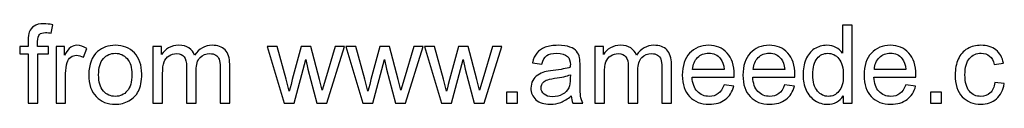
# Model space of a CAD drawing. Header units: millimetres. Extents: x -91 to 82, y -170 to 150.
# Tile 20 of 80: x -40 to 7, y -170 to -166. Entities that reach past the tile are written whole.
import ezdxf

# ---------------------------------------------------------------- set-up
doc = ezdxf.new("R2010")
doc.units = ezdxf.units.MM
doc.header["$MEASUREMENT"] = 0
doc.layers.add('Layer 1', color=7, linetype='Continuous')

msp = doc.modelspace()

# ---------------------------------------------------------------- linework, layer by layer
at = {"layer": 'Layer 1', "color": 250}
for points, knots in [([(-39.7484, -169.786), (-39.7484, -169.786), (-39.7484, -167.4546), (-39.7484, -167.4546), (-39.7484, -167.4546), (-39.7484, -167.4546), (-40.1516, -167.4546), (-40.1516, -167.4546), (-40.1516, -167.4546), (-40.1516, -167.4546), (-40.1516, -167.1031), (-40.1516, -167.1031), (-40.1516, -167.1031), (-40.1516, -167.1031), (-39.7484, -167.1031), (-39.7484, -167.1031), (-39.7484, -167.1031), (-39.7484, -167.1031), (-39.7484, -166.8188), (-39.7484, -166.8188), (-39.7484, -166.8188), (-39.7484, -166.6388), (-39.7329, -166.5052), (-39.701, -166.4182), (-39.701, -166.4182), (-39.657, -166.301), (-39.5812, -166.2054), (-39.471, -166.1322), (-39.471, -166.1322), (-39.3615, -166.0589), (-39.2073, -166.0227), (-39.0092, -166.0227), (-39.0092, -166.0227), (-38.8808, -166.0227), (-38.7395, -166.0383), (-38.5844, -166.0684), (-38.5844, -166.0684), (-38.5844, -166.0684), (-38.6525, -166.4664), (-38.6525, -166.4664), (-38.6525, -166.4664), (-38.7472, -166.4501), (-38.836, -166.4415), (-38.9204, -166.4415), (-38.9204, -166.4415), (-39.0583, -166.4415), (-39.1556, -166.4708), (-39.2133, -166.5293), (-39.2133, -166.5293), (-39.2702, -166.5879), (-39.2986, -166.6973), (-39.2986, -166.8576), (-39.2986, -166.8576), (-39.2986, -166.8576), (-39.2986, -167.1031), (-39.2986, -167.1031), (-39.2986, -167.1031), (-39.2986, -167.1031), (-38.7765, -167.1031), (-38.7765, -167.1031), (-38.7765, -167.1031), (-38.7765, -167.1031), (-38.7765, -167.4546), (-38.7765, -167.4546), (-38.7765, -167.4546), (-38.7765, -167.4546), (-39.2935, -167.4546), (-39.2935, -167.4546), (-39.2935, -167.4546), (-39.2935, -167.4546), (-39.2935, -169.786), (-39.2935, -169.786), (-39.2935, -169.786), (-39.2935, -169.786), (-39.7484, -169.786), (-39.7484, -169.786)], [0, 0, 0, 0, 0.05, 0.05, 0.05, 0.05, 0.1, 0.1, 0.1, 0.1, 0.15, 0.15, 0.15, 0.15, 0.2, 0.2, 0.2, 0.2, 0.25, 0.25, 0.25, 0.25, 0.3, 0.3, 0.3, 0.3, 0.35, 0.35, 0.35, 0.35, 0.4, 0.4, 0.4, 0.4, 0.45, 0.45, 0.45, 0.45, 0.5, 0.5, 0.5, 0.5, 0.55, 0.55, 0.55, 0.55, 0.6, 0.6, 0.6, 0.6, 0.65, 0.65, 0.65, 0.65, 0.7, 0.7, 0.7, 0.7, 0.75, 0.75, 0.75, 0.75, 0.8, 0.8, 0.8, 0.8, 0.85, 0.85, 0.85, 0.85, 0.9, 0.9, 0.9, 0.9, 1, 1, 1, 1]), ([(-1.0691, -169.786), (-1.0691, -169.786), (-1.0691, -169.4457), (-1.0691, -169.4457), (-1.0691, -169.4457), (-1.2388, -169.7102), (-1.4887, -169.8429), (-1.8187, -169.8429), (-1.8187, -169.8429), (-2.0323, -169.8429), (-2.2288, -169.7843), (-2.4071, -169.6662), (-2.4071, -169.6662), (-2.5863, -169.5491), (-2.725, -169.3845), (-2.8241, -169.1743), (-2.8241, -169.1743), (-2.9223, -168.9632), (-2.9714, -168.7211), (-2.9714, -168.4472), (-2.9714, -168.4472), (-2.9714, -168.1801), (-2.9266, -167.938), (-2.8379, -167.72), (-2.8379, -167.72), (-2.7483, -167.5029), (-2.6147, -167.3358), (-2.4364, -167.2203), (-2.4364, -167.2203), (-2.2589, -167.104), (-2.059, -167.0463), (-1.8393, -167.0463), (-1.8393, -167.0463), (-1.6774, -167.0463), (-1.5335, -167.0807), (-1.4077, -167.1488), (-1.4077, -167.1488), (-1.2819, -167.2169), (-1.1794, -167.3065), (-1.1001, -167.4159), (-1.1001, -167.4159), (-1.1001, -167.4159), (-1.1001, -166.0848), (-1.1001, -166.0848), (-1.1001, -166.0848), (-1.1001, -166.0848), (-0.6452, -166.0848), (-0.6452, -166.0848), (-0.6452, -166.0848), (-0.6452, -166.0848), (-0.6452, -169.786), (-0.6452, -169.786), (-0.6452, -169.786), (-0.6452, -169.786), (-1.0691, -169.786), (-1.0691, -169.786)], [0, 0, 0, 0, 0.0666667, 0.0666667, 0.0666667, 0.0666667, 0.1333333, 0.1333333, 0.1333333, 0.1333333, 0.2, 0.2, 0.2, 0.2, 0.2666667, 0.2666667, 0.2666667, 0.2666667, 0.3333333, 0.3333333, 0.3333333, 0.3333333, 0.4, 0.4, 0.4, 0.4, 0.4666667, 0.4666667, 0.4666667, 0.4666667, 0.5333333, 0.5333333, 0.5333333, 0.5333333, 0.6, 0.6, 0.6, 0.6, 0.6666667, 0.6666667, 0.6666667, 0.6666667, 0.7333333, 0.7333333, 0.7333333, 0.7333333, 0.8, 0.8, 0.8, 0.8, 0.8666667, 0.8666667, 0.8666667, 0.8666667, 1, 1, 1, 1]), ([(-38.4259, -169.786), (-38.4259, -169.786), (-38.4259, -167.1031), (-38.4259, -167.1031), (-38.4259, -167.1031), (-38.4259, -167.1031), (-38.0175, -167.1031), (-38.0175, -167.1031), (-38.0175, -167.1031), (-38.0175, -167.1031), (-38.0175, -167.5141), (-38.0175, -167.5141), (-38.0175, -167.5141), (-37.9133, -167.3237), (-37.8168, -167.1979), (-37.728, -167.1376), (-37.728, -167.1376), (-37.6393, -167.0764), (-37.5419, -167.0463), (-37.436, -167.0463), (-37.436, -167.0463), (-37.2826, -167.0463), (-37.1267, -167.0945), (-36.9682, -167.1901), (-36.9682, -167.1901), (-36.9682, -167.1901), (-37.1301, -167.6097), (-37.1301, -167.6097), (-37.1301, -167.6097), (-37.2404, -167.5477), (-37.3507, -167.5167), (-37.461, -167.5167), (-37.461, -167.5167), (-37.56, -167.5167), (-37.6488, -167.5468), (-37.7272, -167.6063), (-37.7272, -167.6063), (-37.8056, -167.6657), (-37.8616, -167.7484), (-37.8952, -167.8544), (-37.8952, -167.8544), (-37.946, -168.0155), (-37.971, -168.1921), (-37.971, -168.3843), (-37.971, -168.3843), (-37.971, -168.3843), (-37.971, -169.786), (-37.971, -169.786), (-37.971, -169.786), (-37.971, -169.786), (-38.4259, -169.786), (-38.4259, -169.786)], [0, 0, 0, 0, 0.0714286, 0.0714286, 0.0714286, 0.0714286, 0.1428571, 0.1428571, 0.1428571, 0.1428571, 0.2142857, 0.2142857, 0.2142857, 0.2142857, 0.2857143, 0.2857143, 0.2857143, 0.2857143, 0.3571429, 0.3571429, 0.3571429, 0.3571429, 0.4285714, 0.4285714, 0.4285714, 0.4285714, 0.5, 0.5, 0.5, 0.5, 0.5714286, 0.5714286, 0.5714286, 0.5714286, 0.6428571, 0.6428571, 0.6428571, 0.6428571, 0.7142857, 0.7142857, 0.7142857, 0.7142857, 0.7857143, 0.7857143, 0.7857143, 0.7857143, 0.8571429, 0.8571429, 0.8571429, 0.8571429, 1, 1, 1, 1]), ([(-36.8699, -168.4446), (-36.8699, -167.9492), (-36.7321, -167.5822), (-36.4555, -167.3435), (-36.4555, -167.3435), (-36.2255, -167.1453), (-35.9437, -167.0463), (-35.6121, -167.0463), (-35.6121, -167.0463), (-35.2442, -167.0463), (-34.9426, -167.1669), (-34.7083, -167.4081), (-34.7083, -167.4081), (-34.4748, -167.6485), (-34.3576, -167.9819), (-34.3576, -168.4067), (-34.3576, -168.4067), (-34.3576, -168.7513), (-34.4093, -169.0218), (-34.5127, -169.2191), (-34.5127, -169.2191), (-34.6161, -169.4164), (-34.7669, -169.5698), (-34.965, -169.6792), (-34.965, -169.6792), (-35.1623, -169.7886), (-35.3786, -169.8429), (-35.6121, -169.8429), (-35.6121, -169.8429), (-35.9877, -169.8429), (-36.291, -169.7231), (-36.5227, -169.4827), (-36.5227, -169.4827), (-36.7545, -169.2424), (-36.8699, -168.896), (-36.8699, -168.4446)], [0, 0, 0, 0, 0.1, 0.1, 0.1, 0.1, 0.2, 0.2, 0.2, 0.2, 0.3, 0.3, 0.3, 0.3, 0.4, 0.4, 0.4, 0.4, 0.5, 0.5, 0.5, 0.5, 0.6, 0.6, 0.6, 0.6, 0.7, 0.7, 0.7, 0.7, 0.8, 0.8, 0.8, 0.8, 1, 1, 1, 1]), ([(-33.8243, -169.786), (-33.8243, -169.786), (-33.8243, -167.1031), (-33.8243, -167.1031), (-33.8243, -167.1031), (-33.8243, -167.1031), (-33.416, -167.1031), (-33.416, -167.1031), (-33.416, -167.1031), (-33.416, -167.1031), (-33.416, -167.4822), (-33.416, -167.4822), (-33.416, -167.4822), (-33.3324, -167.3513), (-33.2204, -167.2453), (-33.0808, -167.166), (-33.0808, -167.166), (-32.9412, -167.0859), (-32.7827, -167.0463), (-32.6044, -167.0463), (-32.6044, -167.0463), (-32.4062, -167.0463), (-32.2434, -167.0876), (-32.1167, -167.1695), (-32.1167, -167.1695), (-31.9901, -167.2522), (-31.9005, -167.3668), (-31.8488, -167.515), (-31.8488, -167.515), (-31.6351, -167.2022), (-31.3586, -167.0463), (-31.0174, -167.0463), (-31.0174, -167.0463), (-30.7503, -167.0463), (-30.5444, -167.1195), (-30.4014, -167.2668), (-30.4014, -167.2668), (-30.2575, -167.4142), (-30.1851, -167.6407), (-30.1851, -167.9466), (-30.1851, -167.9466), (-30.1851, -167.9466), (-30.1851, -169.786), (-30.1851, -169.786), (-30.1851, -169.786), (-30.1851, -169.786), (-30.64, -169.786), (-30.64, -169.786), (-30.64, -169.786), (-30.64, -169.786), (-30.64, -168.0974), (-30.64, -168.0974), (-30.64, -168.0974), (-30.64, -167.9164), (-30.6555, -167.7855), (-30.6848, -167.7054), (-30.6848, -167.7054), (-30.7141, -167.6252), (-30.7675, -167.5615), (-30.8459, -167.5124), (-30.8459, -167.5124), (-30.9235, -167.4633), (-31.0148, -167.4391), (-31.1191, -167.4391), (-31.1191, -167.4391), (-31.3086, -167.4391), (-31.4654, -167.502), (-31.5903, -167.627), (-31.5903, -167.627), (-31.7153, -167.7527), (-31.7773, -167.9535), (-31.7773, -168.2292), (-31.7773, -168.2292), (-31.7773, -168.2292), (-31.7773, -169.786), (-31.7773, -169.786), (-31.7773, -169.786), (-31.7773, -169.786), (-32.2322, -169.786), (-32.2322, -169.786), (-32.2322, -169.786), (-32.2322, -169.786), (-32.2322, -168.0448), (-32.2322, -168.0448), (-32.2322, -168.0448), (-32.2322, -167.8432), (-32.2692, -167.6916), (-32.3433, -167.5908), (-32.3433, -167.5908), (-32.4174, -167.49), (-32.5389, -167.4391), (-32.7069, -167.4391), (-32.7069, -167.4391), (-32.8344, -167.4391), (-32.9524, -167.4727), (-33.061, -167.5399), (-33.061, -167.5399), (-33.1695, -167.6071), (-33.2479, -167.7054), (-33.2971, -167.8355), (-33.2971, -167.8355), (-33.3453, -167.9647), (-33.3694, -168.1516), (-33.3694, -168.3955), (-33.3694, -168.3955), (-33.3694, -168.3955), (-33.3694, -169.786), (-33.3694, -169.786), (-33.3694, -169.786), (-33.3694, -169.786), (-33.8243, -169.786), (-33.8243, -169.786)], [0, 0, 0, 0, 0.0344828, 0.0344828, 0.0344828, 0.0344828, 0.0689655, 0.0689655, 0.0689655, 0.0689655, 0.1034483, 0.1034483, 0.1034483, 0.1034483, 0.137931, 0.137931, 0.137931, 0.137931, 0.1724138, 0.1724138, 0.1724138, 0.1724138, 0.2068966, 0.2068966, 0.2068966, 0.2068966, 0.2413793, 0.2413793, 0.2413793, 0.2413793, 0.2758621, 0.2758621, 0.2758621, 0.2758621, 0.3103448, 0.3103448, 0.3103448, 0.3103448, 0.3448276, 0.3448276, 0.3448276, 0.3448276, 0.3793103, 0.3793103, 0.3793103, 0.3793103, 0.4137931, 0.4137931, 0.4137931, 0.4137931, 0.4482759, 0.4482759, 0.4482759, 0.4482759, 0.4827586, 0.4827586, 0.4827586, 0.4827586, 0.5172414, 0.5172414, 0.5172414, 0.5172414, 0.5517241, 0.5517241, 0.5517241, 0.5517241, 0.5862069, 0.5862069, 0.5862069, 0.5862069, 0.6206897, 0.6206897, 0.6206897, 0.6206897, 0.6551724, 0.6551724, 0.6551724, 0.6551724, 0.6896552, 0.6896552, 0.6896552, 0.6896552, 0.7241379, 0.7241379, 0.7241379, 0.7241379, 0.7586207, 0.7586207, 0.7586207, 0.7586207, 0.7931034, 0.7931034, 0.7931034, 0.7931034, 0.8275862, 0.8275862, 0.8275862, 0.8275862, 0.862069, 0.862069, 0.862069, 0.862069, 0.8965517, 0.8965517, 0.8965517, 0.8965517, 0.9310345, 0.9310345, 0.9310345, 0.9310345, 1, 1, 1, 1]), ([(-27.5997, -169.786), (-27.5997, -169.786), (-28.4104, -167.1031), (-28.4104, -167.1031), (-28.4104, -167.1031), (-28.4104, -167.1031), (-27.9348, -167.1031), (-27.9348, -167.1031), (-27.9348, -167.1031), (-27.9348, -167.1031), (-27.5066, -168.6513), (-27.5066, -168.6513), (-27.5066, -168.6513), (-27.5066, -168.6513), (-27.355, -169.2277), (-27.355, -169.2277), (-27.355, -169.2277), (-27.3489, -169.1993), (-27.3024, -169.0149), (-27.2163, -168.6746), (-27.2163, -168.6746), (-27.2163, -168.6746), (-26.7915, -167.1031), (-26.7915, -167.1031), (-26.7915, -167.1031), (-26.7915, -167.1031), (-26.3254, -167.1031), (-26.3254, -167.1031), (-26.3254, -167.1031), (-26.3254, -167.1031), (-25.9214, -168.6608), (-25.9214, -168.6608), (-25.9214, -168.6608), (-25.9214, -168.6608), (-25.7895, -169.1717), (-25.7895, -169.1717), (-25.7895, -169.1717), (-25.7895, -169.1717), (-25.6353, -168.6539), (-25.6353, -168.6539), (-25.6353, -168.6539), (-25.6353, -168.6539), (-25.1718, -167.1031), (-25.1718, -167.1031), (-25.1718, -167.1031), (-25.1718, -167.1031), (-24.7298, -167.1031), (-24.7298, -167.1031), (-24.7298, -167.1031), (-24.7298, -167.1031), (-25.5716, -169.786), (-25.5716, -169.786), (-25.5716, -169.786), (-25.5716, -169.786), (-26.042, -169.786), (-26.042, -169.786), (-26.042, -169.786), (-26.042, -169.786), (-26.4676, -168.1809), (-26.4676, -168.1809), (-26.4676, -168.1809), (-26.4676, -168.1809), (-26.5753, -167.7217), (-26.5753, -167.7217), (-26.5753, -167.7217), (-26.5753, -167.7217), (-27.1181, -169.786), (-27.1181, -169.786), (-27.1181, -169.786), (-27.1181, -169.786), (-27.5997, -169.786), (-27.5997, -169.786)], [0, 0, 0, 0, 0.0526316, 0.0526316, 0.0526316, 0.0526316, 0.1052632, 0.1052632, 0.1052632, 0.1052632, 0.1578947, 0.1578947, 0.1578947, 0.1578947, 0.2105263, 0.2105263, 0.2105263, 0.2105263, 0.2631579, 0.2631579, 0.2631579, 0.2631579, 0.3157895, 0.3157895, 0.3157895, 0.3157895, 0.3684211, 0.3684211, 0.3684211, 0.3684211, 0.4210526, 0.4210526, 0.4210526, 0.4210526, 0.4736842, 0.4736842, 0.4736842, 0.4736842, 0.5263158, 0.5263158, 0.5263158, 0.5263158, 0.5789474, 0.5789474, 0.5789474, 0.5789474, 0.6315789, 0.6315789, 0.6315789, 0.6315789, 0.6842105, 0.6842105, 0.6842105, 0.6842105, 0.7368421, 0.7368421, 0.7368421, 0.7368421, 0.7894737, 0.7894737, 0.7894737, 0.7894737, 0.8421053, 0.8421053, 0.8421053, 0.8421053, 0.8947368, 0.8947368, 0.8947368, 0.8947368, 1, 1, 1, 1]), ([(-23.8666, -169.786), (-23.8666, -169.786), (-24.6773, -167.1031), (-24.6773, -167.1031), (-24.6773, -167.1031), (-24.6773, -167.1031), (-24.2017, -167.1031), (-24.2017, -167.1031), (-24.2017, -167.1031), (-24.2017, -167.1031), (-23.7735, -168.6513), (-23.7735, -168.6513), (-23.7735, -168.6513), (-23.7735, -168.6513), (-23.6219, -169.2277), (-23.6219, -169.2277), (-23.6219, -169.2277), (-23.6158, -169.1993), (-23.5693, -169.0149), (-23.4832, -168.6746), (-23.4832, -168.6746), (-23.4832, -168.6746), (-23.0584, -167.1031), (-23.0584, -167.1031), (-23.0584, -167.1031), (-23.0584, -167.1031), (-22.5923, -167.1031), (-22.5923, -167.1031), (-22.5923, -167.1031), (-22.5923, -167.1031), (-22.1883, -168.6608), (-22.1883, -168.6608), (-22.1883, -168.6608), (-22.1883, -168.6608), (-22.0564, -169.1717), (-22.0564, -169.1717), (-22.0564, -169.1717), (-22.0564, -169.1717), (-21.9022, -168.6539), (-21.9022, -168.6539), (-21.9022, -168.6539), (-21.9022, -168.6539), (-21.4387, -167.1031), (-21.4387, -167.1031), (-21.4387, -167.1031), (-21.4387, -167.1031), (-20.9967, -167.1031), (-20.9967, -167.1031), (-20.9967, -167.1031), (-20.9967, -167.1031), (-21.8385, -169.786), (-21.8385, -169.786), (-21.8385, -169.786), (-21.8385, -169.786), (-22.3089, -169.786), (-22.3089, -169.786), (-22.3089, -169.786), (-22.3089, -169.786), (-22.7345, -168.1809), (-22.7345, -168.1809), (-22.7345, -168.1809), (-22.7345, -168.1809), (-22.8422, -167.7217), (-22.8422, -167.7217), (-22.8422, -167.7217), (-22.8422, -167.7217), (-23.385, -169.786), (-23.385, -169.786), (-23.385, -169.786), (-23.385, -169.786), (-23.8666, -169.786), (-23.8666, -169.786)], [0, 0, 0, 0, 0.0526316, 0.0526316, 0.0526316, 0.0526316, 0.1052632, 0.1052632, 0.1052632, 0.1052632, 0.1578947, 0.1578947, 0.1578947, 0.1578947, 0.2105263, 0.2105263, 0.2105263, 0.2105263, 0.2631579, 0.2631579, 0.2631579, 0.2631579, 0.3157895, 0.3157895, 0.3157895, 0.3157895, 0.3684211, 0.3684211, 0.3684211, 0.3684211, 0.4210526, 0.4210526, 0.4210526, 0.4210526, 0.4736842, 0.4736842, 0.4736842, 0.4736842, 0.5263158, 0.5263158, 0.5263158, 0.5263158, 0.5789474, 0.5789474, 0.5789474, 0.5789474, 0.6315789, 0.6315789, 0.6315789, 0.6315789, 0.6842105, 0.6842105, 0.6842105, 0.6842105, 0.7368421, 0.7368421, 0.7368421, 0.7368421, 0.7894737, 0.7894737, 0.7894737, 0.7894737, 0.8421053, 0.8421053, 0.8421053, 0.8421053, 0.8947368, 0.8947368, 0.8947368, 0.8947368, 1, 1, 1, 1]), ([(-20.1335, -169.786), (-20.1335, -169.786), (-20.9442, -167.1031), (-20.9442, -167.1031), (-20.9442, -167.1031), (-20.9442, -167.1031), (-20.4686, -167.1031), (-20.4686, -167.1031), (-20.4686, -167.1031), (-20.4686, -167.1031), (-20.0404, -168.6513), (-20.0404, -168.6513), (-20.0404, -168.6513), (-20.0404, -168.6513), (-19.8888, -169.2277), (-19.8888, -169.2277), (-19.8888, -169.2277), (-19.8827, -169.1993), (-19.8362, -169.0149), (-19.7501, -168.6746), (-19.7501, -168.6746), (-19.7501, -168.6746), (-19.3253, -167.1031), (-19.3253, -167.1031), (-19.3253, -167.1031), (-19.3253, -167.1031), (-18.8592, -167.1031), (-18.8592, -167.1031), (-18.8592, -167.1031), (-18.8592, -167.1031), (-18.4552, -168.6608), (-18.4552, -168.6608), (-18.4552, -168.6608), (-18.4552, -168.6608), (-18.3233, -169.1717), (-18.3233, -169.1717), (-18.3233, -169.1717), (-18.3233, -169.1717), (-18.1691, -168.6539), (-18.1691, -168.6539), (-18.1691, -168.6539), (-18.1691, -168.6539), (-17.7056, -167.1031), (-17.7056, -167.1031), (-17.7056, -167.1031), (-17.7056, -167.1031), (-17.2636, -167.1031), (-17.2636, -167.1031), (-17.2636, -167.1031), (-17.2636, -167.1031), (-18.1054, -169.786), (-18.1054, -169.786), (-18.1054, -169.786), (-18.1054, -169.786), (-18.5758, -169.786), (-18.5758, -169.786), (-18.5758, -169.786), (-18.5758, -169.786), (-19.0014, -168.1809), (-19.0014, -168.1809), (-19.0014, -168.1809), (-19.0014, -168.1809), (-19.1091, -167.7217), (-19.1091, -167.7217), (-19.1091, -167.7217), (-19.1091, -167.7217), (-19.6519, -169.786), (-19.6519, -169.786), (-19.6519, -169.786), (-19.6519, -169.786), (-20.1335, -169.786), (-20.1335, -169.786)], [0, 0, 0, 0, 0.0526316, 0.0526316, 0.0526316, 0.0526316, 0.1052632, 0.1052632, 0.1052632, 0.1052632, 0.1578947, 0.1578947, 0.1578947, 0.1578947, 0.2105263, 0.2105263, 0.2105263, 0.2105263, 0.2631579, 0.2631579, 0.2631579, 0.2631579, 0.3157895, 0.3157895, 0.3157895, 0.3157895, 0.3684211, 0.3684211, 0.3684211, 0.3684211, 0.4210526, 0.4210526, 0.4210526, 0.4210526, 0.4736842, 0.4736842, 0.4736842, 0.4736842, 0.5263158, 0.5263158, 0.5263158, 0.5263158, 0.5789474, 0.5789474, 0.5789474, 0.5789474, 0.6315789, 0.6315789, 0.6315789, 0.6315789, 0.6842105, 0.6842105, 0.6842105, 0.6842105, 0.7368421, 0.7368421, 0.7368421, 0.7368421, 0.7894737, 0.7894737, 0.7894737, 0.7894737, 0.8421053, 0.8421053, 0.8421053, 0.8421053, 0.8947368, 0.8947368, 0.8947368, 0.8947368, 1, 1, 1, 1]), ([(-13.9794, -169.45), (-14.1483, -169.5939), (-14.3111, -169.6947), (-14.4671, -169.7541), (-14.4671, -169.7541), (-14.623, -169.8136), (-14.7902, -169.8429), (-14.9694, -169.8429), (-14.9694, -169.8429), (-15.264, -169.8429), (-15.4906, -169.7714), (-15.6491, -169.6275), (-15.6491, -169.6275), (-15.8076, -169.4845), (-15.8869, -169.3009), (-15.8869, -169.0778), (-15.8869, -169.0778), (-15.8869, -168.9469), (-15.8568, -168.8271), (-15.7973, -168.7185), (-15.7973, -168.7185), (-15.737, -168.61), (-15.6586, -168.5238), (-15.5621, -168.4584), (-15.5621, -168.4584), (-15.4647, -168.3929), (-15.3562, -168.3429), (-15.2347, -168.3093), (-15.2347, -168.3093), (-15.1451, -168.286), (-15.0098, -168.2636), (-14.8298, -168.2412), (-14.8298, -168.2412), (-14.4628, -168.1982), (-14.1914, -168.1456), (-14.0182, -168.0853), (-14.0182, -168.0853), (-14.0165, -168.0233), (-14.0156, -167.9836), (-14.0156, -167.9673), (-14.0156, -167.9673), (-14.0156, -167.7829), (-14.0587, -167.6528), (-14.1449, -167.577), (-14.1449, -167.577), (-14.2612, -167.4745), (-14.4343, -167.4236), (-14.6635, -167.4236), (-14.6635, -167.4236), (-14.878, -167.4236), (-15.0366, -167.4615), (-15.1382, -167.5365), (-15.1382, -167.5365), (-15.2407, -167.6114), (-15.3157, -167.7441), (-15.3648, -167.9354), (-15.3648, -167.9354), (-15.3648, -167.9354), (-15.8094, -167.8734), (-15.8094, -167.8734), (-15.8094, -167.8734), (-15.7689, -167.683), (-15.7025, -167.5287), (-15.6095, -167.4116), (-15.6095, -167.4116), (-15.5164, -167.2944), (-15.382, -167.2048), (-15.2063, -167.141), (-15.2063, -167.141), (-15.0314, -167.0781), (-14.8272, -167.0463), (-14.5963, -167.0463), (-14.5963, -167.0463), (-14.3671, -167.0463), (-14.1802, -167.073), (-14.0363, -167.1273), (-14.0363, -167.1273), (-13.8933, -167.1815), (-13.7873, -167.2487), (-13.7201, -167.3306), (-13.7201, -167.3306), (-13.6529, -167.4124), (-13.6055, -167.5158), (-13.578, -167.6407), (-13.578, -167.6407), (-13.5633, -167.7183), (-13.5556, -167.8579), (-13.5556, -168.0586), (-13.5556, -168.0586), (-13.5556, -168.0586), (-13.5556, -168.6617), (-13.5556, -168.6617), (-13.5556, -168.6617), (-13.5556, -169.083), (-13.5461, -169.3492), (-13.5271, -169.4621), (-13.5271, -169.4621), (-13.509, -169.5749), (-13.4711, -169.6826), (-13.416, -169.786), (-13.416, -169.786), (-13.416, -169.786), (-13.8916, -169.786), (-13.8916, -169.786), (-13.8916, -169.786), (-13.9372, -169.6904), (-13.9665, -169.5784), (-13.9794, -169.45)], [0, 0, 0, 0, 0.0357143, 0.0357143, 0.0357143, 0.0357143, 0.0714286, 0.0714286, 0.0714286, 0.0714286, 0.1071429, 0.1071429, 0.1071429, 0.1071429, 0.1428571, 0.1428571, 0.1428571, 0.1428571, 0.1785714, 0.1785714, 0.1785714, 0.1785714, 0.2142857, 0.2142857, 0.2142857, 0.2142857, 0.25, 0.25, 0.25, 0.25, 0.2857143, 0.2857143, 0.2857143, 0.2857143, 0.3214286, 0.3214286, 0.3214286, 0.3214286, 0.3571429, 0.3571429, 0.3571429, 0.3571429, 0.3928571, 0.3928571, 0.3928571, 0.3928571, 0.4285714, 0.4285714, 0.4285714, 0.4285714, 0.4642857, 0.4642857, 0.4642857, 0.4642857, 0.5, 0.5, 0.5, 0.5, 0.5357143, 0.5357143, 0.5357143, 0.5357143, 0.5714286, 0.5714286, 0.5714286, 0.5714286, 0.6071429, 0.6071429, 0.6071429, 0.6071429, 0.6428571, 0.6428571, 0.6428571, 0.6428571, 0.6785714, 0.6785714, 0.6785714, 0.6785714, 0.7142857, 0.7142857, 0.7142857, 0.7142857, 0.75, 0.75, 0.75, 0.75, 0.7857143, 0.7857143, 0.7857143, 0.7857143, 0.8214286, 0.8214286, 0.8214286, 0.8214286, 0.8571429, 0.8571429, 0.8571429, 0.8571429, 0.8928571, 0.8928571, 0.8928571, 0.8928571, 0.9285714, 0.9285714, 0.9285714, 0.9285714, 1, 1, 1, 1]), ([(-12.8568, -169.786), (-12.8568, -169.786), (-12.8568, -167.1031), (-12.8568, -167.1031), (-12.8568, -167.1031), (-12.8568, -167.1031), (-12.4485, -167.1031), (-12.4485, -167.1031), (-12.4485, -167.1031), (-12.4485, -167.1031), (-12.4485, -167.4822), (-12.4485, -167.4822), (-12.4485, -167.4822), (-12.3649, -167.3513), (-12.2529, -167.2453), (-12.1133, -167.166), (-12.1133, -167.166), (-11.9737, -167.0859), (-11.8152, -167.0463), (-11.6369, -167.0463), (-11.6369, -167.0463), (-11.4387, -167.0463), (-11.2759, -167.0876), (-11.1492, -167.1695), (-11.1492, -167.1695), (-11.0226, -167.2522), (-10.933, -167.3668), (-10.8813, -167.515), (-10.8813, -167.515), (-10.6676, -167.2022), (-10.3911, -167.0463), (-10.0499, -167.0463), (-10.0499, -167.0463), (-9.7828, -167.0463), (-9.5769, -167.1195), (-9.4339, -167.2668), (-9.4339, -167.2668), (-9.29, -167.4142), (-9.2176, -167.6407), (-9.2176, -167.9466), (-9.2176, -167.9466), (-9.2176, -167.9466), (-9.2176, -169.786), (-9.2176, -169.786), (-9.2176, -169.786), (-9.2176, -169.786), (-9.6725, -169.786), (-9.6725, -169.786), (-9.6725, -169.786), (-9.6725, -169.786), (-9.6725, -168.0974), (-9.6725, -168.0974), (-9.6725, -168.0974), (-9.6725, -167.9164), (-9.688, -167.7855), (-9.7173, -167.7054), (-9.7173, -167.7054), (-9.7466, -167.6252), (-9.8, -167.5615), (-9.8784, -167.5124), (-9.8784, -167.5124), (-9.956, -167.4633), (-10.0473, -167.4391), (-10.1516, -167.4391), (-10.1516, -167.4391), (-10.3411, -167.4391), (-10.4979, -167.502), (-10.6228, -167.627), (-10.6228, -167.627), (-10.7478, -167.7527), (-10.8098, -167.9535), (-10.8098, -168.2292), (-10.8098, -168.2292), (-10.8098, -168.2292), (-10.8098, -169.786), (-10.8098, -169.786), (-10.8098, -169.786), (-10.8098, -169.786), (-11.2647, -169.786), (-11.2647, -169.786), (-11.2647, -169.786), (-11.2647, -169.786), (-11.2647, -168.0448), (-11.2647, -168.0448), (-11.2647, -168.0448), (-11.2647, -167.8432), (-11.3017, -167.6916), (-11.3758, -167.5908), (-11.3758, -167.5908), (-11.4499, -167.49), (-11.5714, -167.4391), (-11.7394, -167.4391), (-11.7394, -167.4391), (-11.8669, -167.4391), (-11.9849, -167.4727), (-12.0935, -167.5399), (-12.0935, -167.5399), (-12.202, -167.6071), (-12.2804, -167.7054), (-12.3296, -167.8355), (-12.3296, -167.8355), (-12.3778, -167.9647), (-12.4019, -168.1516), (-12.4019, -168.3955), (-12.4019, -168.3955), (-12.4019, -168.3955), (-12.4019, -169.786), (-12.4019, -169.786), (-12.4019, -169.786), (-12.4019, -169.786), (-12.8568, -169.786), (-12.8568, -169.786)], [0, 0, 0, 0, 0.0344828, 0.0344828, 0.0344828, 0.0344828, 0.0689655, 0.0689655, 0.0689655, 0.0689655, 0.1034483, 0.1034483, 0.1034483, 0.1034483, 0.137931, 0.137931, 0.137931, 0.137931, 0.1724138, 0.1724138, 0.1724138, 0.1724138, 0.2068966, 0.2068966, 0.2068966, 0.2068966, 0.2413793, 0.2413793, 0.2413793, 0.2413793, 0.2758621, 0.2758621, 0.2758621, 0.2758621, 0.3103448, 0.3103448, 0.3103448, 0.3103448, 0.3448276, 0.3448276, 0.3448276, 0.3448276, 0.3793103, 0.3793103, 0.3793103, 0.3793103, 0.4137931, 0.4137931, 0.4137931, 0.4137931, 0.4482759, 0.4482759, 0.4482759, 0.4482759, 0.4827586, 0.4827586, 0.4827586, 0.4827586, 0.5172414, 0.5172414, 0.5172414, 0.5172414, 0.5517241, 0.5517241, 0.5517241, 0.5517241, 0.5862069, 0.5862069, 0.5862069, 0.5862069, 0.6206897, 0.6206897, 0.6206897, 0.6206897, 0.6551724, 0.6551724, 0.6551724, 0.6551724, 0.6896552, 0.6896552, 0.6896552, 0.6896552, 0.7241379, 0.7241379, 0.7241379, 0.7241379, 0.7586207, 0.7586207, 0.7586207, 0.7586207, 0.7931034, 0.7931034, 0.7931034, 0.7931034, 0.8275862, 0.8275862, 0.8275862, 0.8275862, 0.862069, 0.862069, 0.862069, 0.862069, 0.8965517, 0.8965517, 0.8965517, 0.8965517, 0.9310345, 0.9310345, 0.9310345, 0.9310345, 1, 1, 1, 1]), ([(-6.7209, -168.9176), (-6.7209, -168.9176), (-6.2505, -168.9796), (-6.2505, -168.9796), (-6.2505, -168.9796), (-6.3237, -169.2527), (-6.4607, -169.4655), (-6.6606, -169.6163), (-6.6606, -169.6163), (-6.8605, -169.767), (-7.1155, -169.8429), (-7.4265, -169.8429), (-7.4265, -169.8429), (-7.8176, -169.8429), (-8.1278, -169.7222), (-8.357, -169.481), (-8.357, -169.481), (-8.5861, -169.2406), (-8.7007, -168.902), (-8.7007, -168.467), (-8.7007, -168.467), (-8.7007, -168.0172), (-8.5853, -167.6674), (-8.3535, -167.4193), (-8.3535, -167.4193), (-8.1218, -167.1703), (-7.8211, -167.0463), (-7.4515, -167.0463), (-7.4515, -167.0463), (-7.0939, -167.0463), (-6.8019, -167.1677), (-6.5753, -167.4116), (-6.5753, -167.4116), (-6.3487, -167.6554), (-6.235, -167.9983), (-6.235, -168.4403), (-6.235, -168.4403), (-6.235, -168.467), (-6.2358, -168.5075), (-6.2376, -168.5609), (-6.2376, -168.5609), (-6.2376, -168.5609), (-8.2355, -168.5609), (-8.2355, -168.5609), (-8.2355, -168.5609), (-8.2183, -168.8547), (-8.1356, -169.0804), (-7.9856, -169.2363), (-7.9856, -169.2363), (-7.8366, -169.3923), (-7.6496, -169.4707), (-7.4265, -169.4707), (-7.4265, -169.4707), (-7.2602, -169.4707), (-7.1181, -169.4267), (-7.0009, -169.3389), (-7.0009, -169.3389), (-6.8829, -169.251), (-6.7898, -169.1105), (-6.7209, -168.9176)], [0, 0, 0, 0, 0.0625, 0.0625, 0.0625, 0.0625, 0.125, 0.125, 0.125, 0.125, 0.1875, 0.1875, 0.1875, 0.1875, 0.25, 0.25, 0.25, 0.25, 0.3125, 0.3125, 0.3125, 0.3125, 0.375, 0.375, 0.375, 0.375, 0.4375, 0.4375, 0.4375, 0.4375, 0.5, 0.5, 0.5, 0.5, 0.5625, 0.5625, 0.5625, 0.5625, 0.625, 0.625, 0.625, 0.625, 0.6875, 0.6875, 0.6875, 0.6875, 0.75, 0.75, 0.75, 0.75, 0.8125, 0.8125, 0.8125, 0.8125, 0.875, 0.875, 0.875, 0.875, 1, 1, 1, 1]), ([(-3.8459, -168.9176), (-3.8459, -168.9176), (-3.3755, -168.9796), (-3.3755, -168.9796), (-3.3755, -168.9796), (-3.4487, -169.2527), (-3.5857, -169.4655), (-3.7856, -169.6163), (-3.7856, -169.6163), (-3.9855, -169.767), (-4.2405, -169.8429), (-4.5515, -169.8429), (-4.5515, -169.8429), (-4.9426, -169.8429), (-5.2528, -169.7222), (-5.482, -169.481), (-5.482, -169.481), (-5.7111, -169.2406), (-5.8257, -168.902), (-5.8257, -168.467), (-5.8257, -168.467), (-5.8257, -168.0172), (-5.7103, -167.6674), (-5.4785, -167.4193), (-5.4785, -167.4193), (-5.2468, -167.1703), (-4.9461, -167.0463), (-4.5765, -167.0463), (-4.5765, -167.0463), (-4.2189, -167.0463), (-3.9269, -167.1677), (-3.7003, -167.4116), (-3.7003, -167.4116), (-3.4737, -167.6554), (-3.36, -167.9983), (-3.36, -168.4403), (-3.36, -168.4403), (-3.36, -168.467), (-3.3608, -168.5075), (-3.3626, -168.5609), (-3.3626, -168.5609), (-3.3626, -168.5609), (-5.3605, -168.5609), (-5.3605, -168.5609), (-5.3605, -168.5609), (-5.3433, -168.8547), (-5.2606, -169.0804), (-5.1106, -169.2363), (-5.1106, -169.2363), (-4.9616, -169.3923), (-4.7746, -169.4707), (-4.5515, -169.4707), (-4.5515, -169.4707), (-4.3852, -169.4707), (-4.2431, -169.4267), (-4.1259, -169.3389), (-4.1259, -169.3389), (-4.0079, -169.251), (-3.9148, -169.1105), (-3.8459, -168.9176)], [0, 0, 0, 0, 0.0625, 0.0625, 0.0625, 0.0625, 0.125, 0.125, 0.125, 0.125, 0.1875, 0.1875, 0.1875, 0.1875, 0.25, 0.25, 0.25, 0.25, 0.3125, 0.3125, 0.3125, 0.3125, 0.375, 0.375, 0.375, 0.375, 0.4375, 0.4375, 0.4375, 0.4375, 0.5, 0.5, 0.5, 0.5, 0.5625, 0.5625, 0.5625, 0.5625, 0.625, 0.625, 0.625, 0.625, 0.6875, 0.6875, 0.6875, 0.6875, 0.75, 0.75, 0.75, 0.75, 0.8125, 0.8125, 0.8125, 0.8125, 0.875, 0.875, 0.875, 0.875, 1, 1, 1, 1]), ([(1.9041, -168.9176), (1.9041, -168.9176), (2.3745, -168.9796), (2.3745, -168.9796), (2.3745, -168.9796), (2.3013, -169.2527), (2.1643, -169.4655), (1.9644, -169.6163), (1.9644, -169.6163), (1.7645, -169.767), (1.5095, -169.8429), (1.1985, -169.8429), (1.1985, -169.8429), (0.8074, -169.8429), (0.4972, -169.7222), (0.268, -169.481), (0.268, -169.481), (0.0389, -169.2406), (-0.0757, -168.902), (-0.0757, -168.467), (-0.0757, -168.467), (-0.0757, -168.0172), (0.0397, -167.6674), (0.2715, -167.4193), (0.2715, -167.4193), (0.5032, -167.1703), (0.8039, -167.0463), (1.1735, -167.0463), (1.1735, -167.0463), (1.5311, -167.0463), (1.8231, -167.1677), (2.0497, -167.4116), (2.0497, -167.4116), (2.2763, -167.6554), (2.39, -167.9983), (2.39, -168.4403), (2.39, -168.4403), (2.39, -168.467), (2.3892, -168.5075), (2.3874, -168.5609), (2.3874, -168.5609), (2.3874, -168.5609), (0.3895, -168.5609), (0.3895, -168.5609), (0.3895, -168.5609), (0.4067, -168.8547), (0.4894, -169.0804), (0.6394, -169.2363), (0.6394, -169.2363), (0.7884, -169.3923), (0.9754, -169.4707), (1.1985, -169.4707), (1.1985, -169.4707), (1.3648, -169.4707), (1.5069, -169.4267), (1.6241, -169.3389), (1.6241, -169.3389), (1.7421, -169.251), (1.8352, -169.1105), (1.9041, -168.9176)], [0, 0, 0, 0, 0.0625, 0.0625, 0.0625, 0.0625, 0.125, 0.125, 0.125, 0.125, 0.1875, 0.1875, 0.1875, 0.1875, 0.25, 0.25, 0.25, 0.25, 0.3125, 0.3125, 0.3125, 0.3125, 0.375, 0.375, 0.375, 0.375, 0.4375, 0.4375, 0.4375, 0.4375, 0.5, 0.5, 0.5, 0.5, 0.5625, 0.5625, 0.5625, 0.5625, 0.625, 0.625, 0.625, 0.625, 0.6875, 0.6875, 0.6875, 0.6875, 0.75, 0.75, 0.75, 0.75, 0.8125, 0.8125, 0.8125, 0.8125, 0.875, 0.875, 0.875, 0.875, 1, 1, 1, 1]), ([(6.1378, -168.8038), (6.1378, -168.8038), (6.5823, -168.8659), (6.5823, -168.8659), (6.5823, -168.8659), (6.5332, -169.1717), (6.4092, -169.4104), (6.2084, -169.5835), (6.2084, -169.5835), (6.0077, -169.7567), (5.7604, -169.8429), (5.4683, -169.8429), (5.4683, -169.8429), (5.1022, -169.8429), (4.8075, -169.7231), (4.5853, -169.4836), (4.5853, -169.4836), (4.3621, -169.2441), (4.251, -168.9012), (4.251, -168.4549), (4.251, -168.4549), (4.251, -168.1654), (4.2992, -167.913), (4.3949, -167.6959), (4.3949, -167.6959), (4.4905, -167.4796), (4.6361, -167.3168), (4.8325, -167.2091), (4.8325, -167.2091), (5.0281, -167.1005), (5.2409, -167.0463), (5.4718, -167.0463), (5.4718, -167.0463), (5.7621, -167.0463), (6.0008, -167.1195), (6.1852, -167.2668), (6.1852, -167.2668), (6.3704, -167.4142), (6.4893, -167.6235), (6.541, -167.894), (6.541, -167.894), (6.541, -167.894), (6.1016, -167.9612), (6.1016, -167.9612), (6.1016, -167.9612), (6.0594, -167.7812), (5.9853, -167.6459), (5.8776, -167.5546), (5.8776, -167.5546), (5.7707, -167.4641), (5.6415, -167.4185), (5.4899, -167.4185), (5.4899, -167.4185), (5.2607, -167.4185), (5.0746, -167.5003), (4.9307, -167.664), (4.9307, -167.664), (4.7877, -167.8286), (4.7162, -168.087), (4.7162, -168.442), (4.7162, -168.442), (4.7162, -168.8021), (4.7851, -169.0632), (4.923, -169.226), (4.923, -169.226), (5.0617, -169.3888), (5.2418, -169.4707), (5.4632, -169.4707), (5.4632, -169.4707), (5.6424, -169.4707), (5.7914, -169.4164), (5.9103, -169.307), (5.9103, -169.307), (6.0301, -169.1984), (6.1059, -169.0304), (6.1378, -168.8038)], [0, 0, 0, 0, 0.05, 0.05, 0.05, 0.05, 0.1, 0.1, 0.1, 0.1, 0.15, 0.15, 0.15, 0.15, 0.2, 0.2, 0.2, 0.2, 0.25, 0.25, 0.25, 0.25, 0.3, 0.3, 0.3, 0.3, 0.35, 0.35, 0.35, 0.35, 0.4, 0.4, 0.4, 0.4, 0.45, 0.45, 0.45, 0.45, 0.5, 0.5, 0.5, 0.5, 0.55, 0.55, 0.55, 0.55, 0.6, 0.6, 0.6, 0.6, 0.65, 0.65, 0.65, 0.65, 0.7, 0.7, 0.7, 0.7, 0.75, 0.75, 0.75, 0.75, 0.8, 0.8, 0.8, 0.8, 0.85, 0.85, 0.85, 0.85, 0.9, 0.9, 0.9, 0.9, 1, 1, 1, 1]), ([(-36.4047, -168.4454), (-36.4047, -168.7883), (-36.3297, -169.0451), (-36.1798, -169.2148), (-36.1798, -169.2148), (-36.029, -169.3854), (-35.8404, -169.4707), (-35.6121, -169.4707), (-35.6121, -169.4707), (-35.3863, -169.4707), (-35.1985, -169.3854), (-35.0477, -169.2139), (-35.0477, -169.2139), (-34.8978, -169.0425), (-34.8229, -168.7814), (-34.8229, -168.4308), (-34.8229, -168.4308), (-34.8229, -168.0999), (-34.8987, -167.8492), (-35.0495, -167.6795), (-35.0495, -167.6795), (-35.2002, -167.5089), (-35.388, -167.4236), (-35.6121, -167.4236), (-35.6121, -167.4236), (-35.8404, -167.4236), (-36.029, -167.5081), (-36.1798, -167.6778), (-36.1798, -167.6778), (-36.3297, -167.8475), (-36.4047, -168.1034), (-36.4047, -168.4454)], [0, 0, 0, 0, 0.1111111, 0.1111111, 0.1111111, 0.1111111, 0.2222222, 0.2222222, 0.2222222, 0.2222222, 0.3333333, 0.3333333, 0.3333333, 0.3333333, 0.4444444, 0.4444444, 0.4444444, 0.4444444, 0.5555556, 0.5555556, 0.5555556, 0.5555556, 0.6666667, 0.6666667, 0.6666667, 0.6666667, 0.7777778, 0.7777778, 0.7777778, 0.7777778, 1, 1, 1, 1]), ([(-8.2097, -168.1887), (-8.2097, -168.1887), (-6.7157, -168.1887), (-6.7157, -168.1887), (-6.7157, -168.1887), (-6.7355, -167.963), (-6.7933, -167.7941), (-6.8872, -167.6812), (-6.8872, -167.6812), (-7.0311, -167.5063), (-7.2189, -167.4185), (-7.4489, -167.4185), (-7.4489, -167.4185), (-7.6574, -167.4185), (-7.8323, -167.4882), (-7.9744, -167.6278), (-7.9744, -167.6278), (-8.1157, -167.7674), (-8.1941, -167.9543), (-8.2097, -168.1887)], [0, 0, 0, 0, 0.1666667, 0.1666667, 0.1666667, 0.1666667, 0.3333333, 0.3333333, 0.3333333, 0.3333333, 0.5, 0.5, 0.5, 0.5, 0.6666667, 0.6666667, 0.6666667, 0.6666667, 1, 1, 1, 1]), ([(-5.3347, -168.1887), (-5.3347, -168.1887), (-3.8407, -168.1887), (-3.8407, -168.1887), (-3.8407, -168.1887), (-3.8605, -167.963), (-3.9183, -167.7941), (-4.0122, -167.6812), (-4.0122, -167.6812), (-4.1561, -167.5063), (-4.3439, -167.4185), (-4.5739, -167.4185), (-4.5739, -167.4185), (-4.7824, -167.4185), (-4.9573, -167.4882), (-5.0994, -167.6278), (-5.0994, -167.6278), (-5.2407, -167.7674), (-5.3191, -167.9543), (-5.3347, -168.1887)], [0, 0, 0, 0, 0.1666667, 0.1666667, 0.1666667, 0.1666667, 0.3333333, 0.3333333, 0.3333333, 0.3333333, 0.5, 0.5, 0.5, 0.5, 0.6666667, 0.6666667, 0.6666667, 0.6666667, 1, 1, 1, 1]), ([(-2.5062, -168.448), (-2.5062, -168.7909), (-2.4338, -169.0468), (-2.2882, -169.2165), (-2.2882, -169.2165), (-2.1435, -169.3862), (-1.972, -169.4707), (-1.7747, -169.4707), (-1.7747, -169.4707), (-1.5757, -169.4707), (-1.4068, -169.3897), (-1.2673, -169.2277), (-1.2673, -169.2277), (-1.1286, -169.0657), (-1.0588, -168.8185), (-1.0588, -168.4859), (-1.0588, -168.4859), (-1.0588, -168.1206), (-1.1294, -167.8518), (-1.2716, -167.6804), (-1.2716, -167.6804), (-1.4129, -167.5089), (-1.5878, -167.4236), (-1.7954, -167.4236), (-1.7954, -167.4236), (-1.9979, -167.4236), (-2.1667, -167.5055), (-2.3029, -167.67), (-2.3029, -167.67), (-2.4381, -167.8346), (-2.5062, -168.0939), (-2.5062, -168.448)], [0, 0, 0, 0, 0.1111111, 0.1111111, 0.1111111, 0.1111111, 0.2222222, 0.2222222, 0.2222222, 0.2222222, 0.3333333, 0.3333333, 0.3333333, 0.3333333, 0.4444444, 0.4444444, 0.4444444, 0.4444444, 0.5555556, 0.5555556, 0.5555556, 0.5555556, 0.6666667, 0.6666667, 0.6666667, 0.6666667, 0.7777778, 0.7777778, 0.7777778, 0.7777778, 1, 1, 1, 1]), ([(0.4153, -168.1887), (0.4153, -168.1887), (1.9093, -168.1887), (1.9093, -168.1887), (1.9093, -168.1887), (1.8895, -167.963), (1.8317, -167.7941), (1.7378, -167.6812), (1.7378, -167.6812), (1.5939, -167.5063), (1.4061, -167.4185), (1.1761, -167.4185), (1.1761, -167.4185), (0.9676, -167.4185), (0.7927, -167.4882), (0.6506, -167.6278), (0.6506, -167.6278), (0.5093, -167.7674), (0.4309, -167.9543), (0.4153, -168.1887)], [0, 0, 0, 0, 0.1666667, 0.1666667, 0.1666667, 0.1666667, 0.3333333, 0.3333333, 0.3333333, 0.3333333, 0.5, 0.5, 0.5, 0.5, 0.6666667, 0.6666667, 0.6666667, 0.6666667, 1, 1, 1, 1]), ([(-14.0156, -168.442), (-14.181, -168.5092), (-14.4292, -168.566), (-14.76, -168.6126), (-14.76, -168.6126), (-14.9478, -168.6393), (-15.0805, -168.6694), (-15.158, -168.703), (-15.158, -168.703), (-15.2356, -168.7366), (-15.295, -168.7857), (-15.3372, -168.8495), (-15.3372, -168.8495), (-15.3795, -168.9141), (-15.401, -168.9856), (-15.401, -169.0649), (-15.401, -169.0649), (-15.401, -169.1846), (-15.3553, -169.2854), (-15.2631, -169.3656), (-15.2631, -169.3656), (-15.171, -169.4457), (-15.0366, -169.4862), (-14.8599, -169.4862), (-14.8599, -169.4862), (-14.685, -169.4862), (-14.5291, -169.4483), (-14.3921, -169.3716), (-14.3921, -169.3716), (-14.256, -169.2958), (-14.1552, -169.1915), (-14.0914, -169.0597), (-14.0914, -169.0597), (-14.0423, -168.9572), (-14.0182, -168.8064), (-14.0182, -168.6074), (-14.0182, -168.6074), (-14.0182, -168.6074), (-14.0156, -168.442), (-14.0156, -168.442)], [0, 0, 0, 0, 0.0909091, 0.0909091, 0.0909091, 0.0909091, 0.1818182, 0.1818182, 0.1818182, 0.1818182, 0.2727273, 0.2727273, 0.2727273, 0.2727273, 0.3636364, 0.3636364, 0.3636364, 0.3636364, 0.4545455, 0.4545455, 0.4545455, 0.4545455, 0.5454545, 0.5454545, 0.5454545, 0.5454545, 0.6363636, 0.6363636, 0.6363636, 0.6363636, 0.7272727, 0.7272727, 0.7272727, 0.7272727, 0.8181818, 0.8181818, 0.8181818, 0.8181818, 1, 1, 1, 1]), ([(-17.0388, -169.786), (-17.0388, -169.786), (-17.0388, -169.2691), (-17.0388, -169.2691), (-17.0388, -169.2691), (-17.0388, -169.2691), (-16.5219, -169.2691), (-16.5219, -169.2691), (-16.5219, -169.2691), (-16.5219, -169.2691), (-16.5219, -169.786), (-16.5219, -169.786), (-16.5219, -169.786), (-16.5219, -169.786), (-17.0388, -169.786), (-17.0388, -169.786)], [0, 0, 0, 0, 0.2, 0.2, 0.2, 0.2, 0.4, 0.4, 0.4, 0.4, 0.6, 0.6, 0.6, 0.6, 1, 1, 1, 1]), ([(3.0784, -169.786), (3.0784, -169.786), (3.0784, -169.2691), (3.0784, -169.2691), (3.0784, -169.2691), (3.0784, -169.2691), (3.5953, -169.2691), (3.5953, -169.2691), (3.5953, -169.2691), (3.5953, -169.2691), (3.5953, -169.786), (3.5953, -169.786), (3.5953, -169.786), (3.5953, -169.786), (3.0784, -169.786), (3.0784, -169.786)], [0, 0, 0, 0, 0.2, 0.2, 0.2, 0.2, 0.4, 0.4, 0.4, 0.4, 0.6, 0.6, 0.6, 0.6, 1, 1, 1, 1])]:
    msp.add_open_spline(points, degree=3, knots=knots, dxfattribs=at)

doc.saveas('drawing.dxf')
